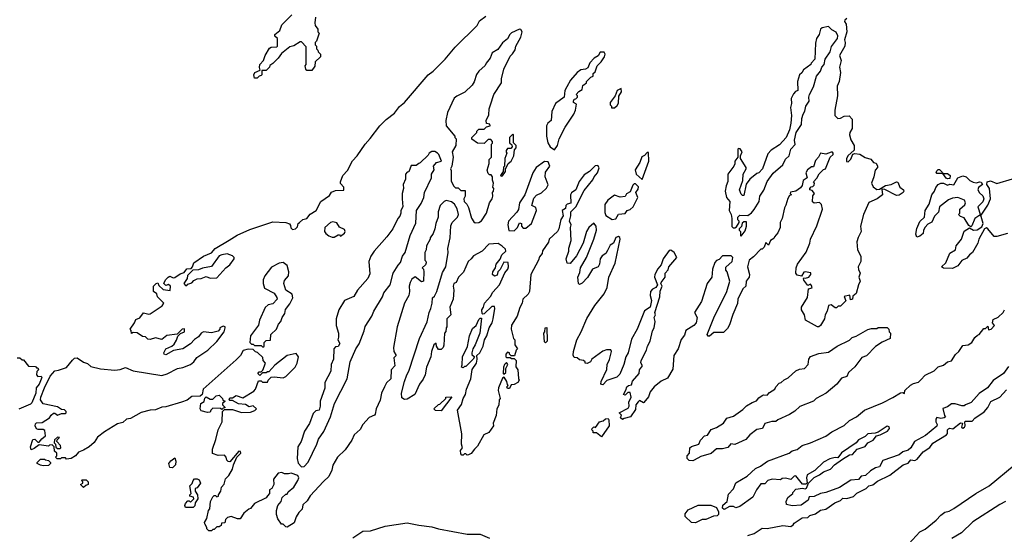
# Model space of a CAD drawing. Extents: x 2210602 to 2357277, y 510288 to 673808.
# Tile 129 of 256: x 2259015 to 2266562, y 589013 to 592959. Entities that reach past the tile are written whole.
import ezdxf

# ---------------------------------------------------------------- set-up
doc = ezdxf.new("R2010")
doc.units = 0

msp = doc.modelspace()

# ---------------------------------------------------------------- linework, layer by layer
at = {"layer": '0CON05XD'}
for points in [[(2260725, 590060), (2260809.5, 590110.5), (2260823.6, 590126.4), (2260845, 590190), (2260865, 590190), (2260875, 590180), (2260915, 590180), (2260920, 590195), (2260943, 590217), (2260965, 590220), (2261035, 590212.5), (2261055, 590222.5), (2261127.5, 590295), (2261142.5, 590325), (2261152.5, 590375), (2261135, 590400), (2261065, 590383.3), (2260970.7, 590309.3), (2260925, 590260), (2260915, 590260), (2260905, 590250), (2260875, 590250), (2260855, 590230), (2260840, 590245), (2260851.7, 590258.3), (2260865, 590260), (2260878.3, 590271.7), (2260900, 590325), (2260880, 590345), (2260878.3, 590368.3), (2260838.3, 590408.3), (2260823, 590413), (2260805, 590430), (2260765, 590432.5), (2260727, 590423), (2260706.7, 590385), (2260675, 590350), (2260422.5, 590125), (2260412.5, 590085), (2260398, 590072), (2260335, 590070), (2260297.7, 590042.3), (2260254.1, 590025.9), (2260135, 589991.2), (2260105, 589988.8), (2260055, 589966.7), (2260015, 589966), (2259946.7, 589946.7), (2259865, 589900), (2259834.1, 589895.9), (2259805, 589871.2), (2259765, 589860), (2259665, 589798.8), (2259612.3, 589757.7), (2259585, 589717.5), (2259547.5, 589685), (2259505, 589657.5), (2259465, 589642.5), (2259442.5, 589615), (2259410, 589595), (2259375, 589590), (2259365, 589600), (2259335, 589600), (2259327, 589593), (2259301.7, 589591.7), (2259290, 589605), (2259300, 589615), (2259300, 589635), (2259281.7, 589651.7), (2259280, 589685), (2259265, 589700), (2259243, 589697), (2259235, 589690), (2259165, 589700), (2259125, 589670), (2259101.7, 589661.7), (2259097.5, 589685), (2259115, 589740), (2259131.7, 589741.7), (2259155, 589720), (2259165, 589720), (2259183.6, 589746.4), (2259211.7, 589768.3), (2259208.3, 589808.3), (2259195, 589817.5), (2259157, 589817), (2259145, 589822.5), (2259133.3, 589845), (2259135, 589860), (2259145, 589867.5), (2259188.3, 589871.7), (2259243, 589907), (2259255, 589927.5), (2259275, 589942.5), (2259285, 589942.5), (2259305, 589927.5), (2259335, 589940), (2259365, 589940), (2259370, 589945), (2259370, 589955), (2259358.3, 589968.3), (2259335, 589970), (2259305, 589990), (2259193.9, 590013.9), (2259174.2, 590045), (2259176, 590065), (2259204.5, 590135.5), (2259247.5, 590225), (2259285, 590266.2), (2259312.5, 590272.5), (2259375, 590293.3), (2259420.5, 590349.5), (2259435, 590362.5), (2259455, 590366.7), (2259505, 590333.3), (2259535, 590322.5), (2259559.3, 590299.3), (2259635, 590280.8), (2259745, 590272), (2259785, 590276.7), (2259825, 590292.5), (2259885, 590267.5), (2260105, 590232), (2260145, 590244), (2260225.7, 590284.3), (2260265, 590292.5), (2260325, 590316.2), (2260348.8, 590335), (2260372.3, 590367.7), (2260457.5, 590425), (2260525, 590492.5), (2260582.5, 590565), (2260590, 590595), (2260590, 590605), (2260575, 590610), (2260550, 590595), (2260550, 590585), (2260535, 590570), (2260485, 590556.7), (2260424.2, 590565.8), (2260406.7, 590555), (2260385, 590526.2), (2260355, 590506.7), (2260325, 590473.8), (2260265, 590436.2), (2260195, 590423.3), (2260135, 590390), (2260123.3, 590395), (2260120, 590405), (2260133.9, 590436.1), (2260180, 590455), (2260199.3, 590470.7), (2260217.7, 590502.3), (2260227, 590533), (2260247.5, 590552.5), (2260277.5, 590565), (2260278.3, 590588.3), (2260260, 590585), (2260221.7, 590548.3), (2260143.6, 590536.4), (2260105, 590507.5), (2260055, 590520), (2260015, 590507.5), (2259998.3, 590508.3), (2259978.3, 590528.3), (2259955, 590530), (2259915, 590557.5), (2259885, 590560), (2259871.7, 590551.7), (2259870, 590575), (2259862.5, 590585), (2259896.1, 590633.9), (2259905, 590660), (2259935, 590672.5), (2259965, 590710), (2260005, 590701.2), (2260015.9, 590704.1), (2260107.5, 590765), (2260120, 590785), (2260070, 590835), (2260066.4, 590856.4), (2260040, 590875), (2260040, 590915), (2260060, 590935), (2260075, 590940), (2260081.7, 590921.7), (2260115, 590890), (2260168.3, 590881.7), (2260170, 590915), (2260155, 590927.5), (2260135, 590920), (2260120, 590935), (2260132.5, 590965), (2260152.5, 590985), (2260165, 590992.5), (2260190.7, 590980.7), (2260205, 590982.5), (2260245, 591010), (2260275, 591020), (2260295, 591047.5), (2260328.3, 591051.7), (2260340, 591065), (2260350, 591095), (2260425, 591146.7), (2260485, 591172.5), (2260512.5, 591205), (2260621.1, 591268.9), (2260682.8, 591307.2), (2260778.9, 591351.1), (2260955, 591408.6), (2261053.9, 591403.9), (2261083, 591393), (2261091.7, 591381.7), (2261093, 591363), (2261105, 591350), (2261130, 591355), (2261145, 591370), (2261150, 591395), (2261160, 591405), (2261183.9, 591426.1), (2261216.2, 591433.8), (2261241.2, 591468.8), (2261287.5, 591495), (2261323.3, 591565), (2261389.3, 591610.7), (2261405, 591637.5), (2261435, 591650), (2261498.3, 591651.7), (2261500, 591675), (2261473, 591703), (2261473.3, 591715), (2261492.5, 591765), (2261527.1, 591802.9), (2261565, 591876), (2261601.4, 591915), (2261661.9, 592005), (2261702.4, 592047.6), (2261775, 592144.4), (2261825, 592194.4), (2261888.7, 592241.3), (2261925, 592292.5), (2261965, 592323.1), (2262145.7, 592535), (2262185.3, 592564.7), (2262275.7, 592655), (2262352.5, 592747.5), (2262522, 592915), (2262540.3, 592949.7), (2262588.8, 592985)], [(2261283, 592977), (2261277.5, 592935), (2261280, 592915), (2261300, 592885), (2261300, 592865), (2261310, 592855), (2261290, 592795), (2261280, 592785), (2261280, 592765), (2261290, 592755), (2261290, 592735), (2261300, 592725), (2261301.7, 592711.7), (2261320, 592695), (2261320, 592675), (2261280, 592635), (2261277, 592603), (2261255, 592570), (2261215, 592570), (2261208.3, 592578.3), (2261202.5, 592605), (2261210, 592615), (2261211.7, 592751.7), (2261175, 592790), (2261165, 592790), (2261115, 592757.5), (2261085, 592750), (2261020.7, 592699.3), (2260996.4, 592663.6), (2260956.4, 592623.6), (2260931.7, 592608.3), (2260930, 592595), (2260905, 592570), (2260871.7, 592568.3), (2260870, 592535), (2260865, 592530), (2260850, 592525), (2260835, 592510), (2260815, 592510), (2260810, 592535), (2260817.5, 592555), (2260858.3, 592571.7), (2260853.3, 592593.3), (2260856.7, 592615), (2260882.5, 592645), (2260897.5, 592685), (2260930.7, 592739.3), (2260943, 592747), (2260985, 592750), (2260990, 592755), (2260990, 592815), (2260971.7, 592831.7), (2260970, 592845), (2261010, 592875), (2261025, 592920), (2261100, 592995)], [(2265355, 592967.5), (2265340, 592955), (2265337.5, 592945), (2265348.8, 592925), (2265354.4, 592865), (2265337.1, 592805), (2265341.9, 592785), (2265338.9, 592755), (2265299.4, 592685), (2265310, 592645), (2265299.2, 592595), (2265307.3, 592555), (2265295.7, 592485), (2265280.5, 592449.5), (2265282.9, 592375), (2265262.5, 592265), (2265263.8, 592225), (2265285, 592201.2), (2265305, 592204), (2265335, 592220), (2265371.7, 592221.7), (2265396.7, 592195), (2265395.8, 592125), (2265378, 592095), (2265374.2, 592075), (2265386.4, 592036.4), (2265410, 591995), (2265411.7, 591958.3), (2265362.5, 591915), (2265351.7, 591891.7), (2265351.7, 591871.7), (2265365, 591870), (2265385, 591890), (2265401.7, 591928.3), (2265415, 591932.5), (2265455, 591928.8), (2265495, 591901.2), (2265538.8, 591888.8), (2265560, 591865), (2265578.3, 591858.3), (2265590, 591835), (2265590, 591825), (2265572.5, 591805), (2265562.5, 591755), (2265543.8, 591706.2), (2265556.1, 591676.1), (2265585, 591657.5), (2265605, 591660), (2265652.3, 591687.7), (2265695, 591696.2), (2265735, 591716.7), (2265745, 591712.5), (2265760, 591675), (2265790, 591655), (2265792.5, 591645), (2265786.4, 591633.6), (2265755.9, 591614.1), (2265735, 591612), (2265645, 591657.5), (2265621.7, 591658.3), (2265627.5, 591615), (2265587.5, 591585), (2265524.1, 591555.9), (2265482.5, 591465), (2265460, 591375), (2265463.3, 591335), (2265440.5, 591289.5), (2265432.5, 591255), (2265436.7, 591195), (2265462.5, 591145), (2265462.5, 591105), (2265442.5, 591065), (2265443, 591043), (2265457.5, 591015), (2265447.5, 590985), (2265457.5, 590955), (2265443, 590927), (2265425, 590860), (2265401.7, 590838.3), (2265397.5, 590815), (2265381.7, 590811.7), (2265377, 590847), (2265335, 590837.5), (2265347, 590803), (2265307, 590763), (2265288.3, 590761.7), (2265275, 590750), (2265265, 590750), (2265235, 590773.3), (2265215, 590767.5), (2265203.3, 590725), (2265187.5, 590695), (2265183.3, 590665), (2265152.5, 590615), (2265140, 590605), (2265130, 590605), (2265037.5, 590655), (2265030, 590695), (2265006.7, 590735), (2265006.7, 590755), (2265052.3, 590827.7), (2265060, 590895), (2265088.3, 590901.7), (2265085, 590920), (2265075, 590930), (2265055, 590920), (2265025, 590962.5), (2265022.5, 590975), (2265025, 590980), (2265037.5, 590977.5), (2265062.5, 590985), (2265077.5, 591005), (2265078.3, 591018.3), (2265035, 591026.7), (2265025, 591022.5), (2265007, 590993), (2264975, 591001.2), (2264963.3, 591015), (2264966.7, 591055), (2264975.9, 591084.1), (2265043.6, 591176.4), (2265071.2, 591245), (2265076, 591275), (2265125, 591377.5), (2265168, 591505), (2265161.7, 591541.7), (2265145, 591557.5), (2265105, 591552.5), (2265091.7, 591561.7), (2265093, 591607), (2265107.5, 591625), (2265088.3, 591648.3), (2265070, 591655), (2265070, 591665), (2265081.7, 591678.3), (2265095, 591680), (2265105, 591690), (2265107.5, 591705), (2265100, 591715), (2265125, 591742.5), (2265142, 591778), (2265175, 591810), (2265190, 591815), (2265226.7, 591905), (2265250, 591925), (2265250, 591935), (2265245, 591942.5), (2265235, 591943.3), (2265195, 591928.8), (2265153.6, 591936.4), (2265137.5, 591905), (2265115, 591880), (2265098.3, 591831.7), (2265085, 591830), (2265053.6, 591806.4), (2265040, 591785), (2265050, 591745), (2265020, 591725), (2265011.7, 591688.3), (2264999.3, 591670.7), (2264965, 591643.3), (2264923, 591637), (2264920, 591625), (2264930, 591615), (2264915, 591610), (2264901.7, 591588.3), (2264887.5, 591537.5), (2264876.2, 591515), (2264860, 591435), (2264843.8, 591405), (2264842.5, 591365), (2264826.7, 591325), (2264800, 591295), (2264795, 591280), (2264770, 591265), (2264755, 591230), (2264735, 591250), (2264720, 591215), (2264705, 591200), (2264695, 591200), (2264639.5, 591140.5), (2264606.7, 591115), (2264593.8, 591065), (2264607.5, 591005), (2264606.7, 590985), (2264582.5, 590955), (2264580, 590915), (2264557.5, 590895), (2264520, 590815), (2264517, 590783), (2264480.5, 590699.5), (2264455, 590620), (2264439.3, 590590.7), (2264408.3, 590561.7), (2264335, 590560), (2264303, 590533), (2264293, 590533), (2264283.3, 590545), (2264336.1, 590673.9), (2264434.1, 590875.9), (2264458, 590955), (2264437.5, 591025), (2264428.3, 591038.3), (2264428.3, 591061.7), (2264476.1, 591103.9), (2264480, 591135), (2264467.5, 591147.5), (2264401.7, 591148.3), (2264375, 591120), (2264355, 591112.5), (2264341.7, 591098.3), (2264326.2, 591045), (2264320, 590985), (2264284.1, 590935.9), (2264241.7, 590798.3), (2264186.7, 590715), (2264206.4, 590676.4), (2264200, 590635), (2264182.5, 590615), (2264120, 590575), (2264111.2, 590538.8), (2264085, 590506.7), (2264060.8, 590435), (2264029.2, 590385), (2264021.2, 590278.8), (2263979.2, 590210.8), (2263931.7, 590188.3), (2263877.5, 590145), (2263846.2, 590105), (2263833.6, 590066.4), (2263800, 590025), (2263795, 590022.5), (2263765, 590040), (2263755, 590030), (2263737.5, 590005), (2263735, 589970), (2263697.5, 589915), (2263648.3, 589901.7), (2263635, 589892.5), (2263620, 589905), (2263627, 589927), (2263610, 589945), (2263679.3, 589980.7), (2263687.5, 589995), (2263683, 590027), (2263702.5, 590065), (2263695, 590100), (2263675, 590100), (2263655, 590080), (2263642.5, 590085), (2263661.7, 590118.3), (2263667.5, 590145), (2263680, 590155), (2263705, 590160), (2263711.7, 590188.3), (2263763, 590247)], [(2262505, 591400), (2262535, 591403.3), (2262555, 591417.5), (2262592.5, 591475), (2262616.7, 591555), (2262637.5, 591585), (2262642.5, 591605), (2262640, 591635), (2262647, 591643), (2262650, 591665), (2262642.5, 591675), (2262647.5, 591705), (2262638.3, 591728.3), (2262640, 591755), (2262628.3, 591768.3), (2262615, 591770), (2262605, 591780), (2262597.5, 591805), (2262612.5, 591855), (2262613, 591887), (2262630, 591905), (2262630, 592005), (2262638.3, 592011.7), (2262640, 592025), (2262625, 592040), (2262605, 592040), (2262575, 592010), (2262525, 592012.5), (2262481.7, 592041.7), (2262480, 592055), (2262520, 592095), (2262520, 592105), (2262535, 592120), (2262575, 592120), (2262591.7, 592138.3), (2262620, 592145), (2262618.3, 592158.3), (2262591.7, 592161.7), (2262590, 592185), (2262611.7, 592228.3), (2262612.5, 592275), (2262622.5, 592305), (2262650, 592385), (2262707.5, 592475), (2262706.7, 592505), (2262725, 592580), (2262775, 592680), (2262793, 592697), (2262811.7, 592728.3), (2262817.5, 592755), (2262856.7, 592825), (2262866.7, 592865), (2262855, 592882.5), (2262845, 592886.2), (2262785, 592858), (2262771.2, 592845), (2262755, 592812.5), (2262715, 592782.5), (2262679.5, 592730.5), (2262636.7, 592705), (2262620, 592665), (2262590, 592625), (2262583.6, 592606.4), (2262533.3, 592565), (2262515, 592537.5), (2262498.3, 592481.7), (2262483.9, 592456.1), (2262428, 592402), (2262366.4, 592373.6), (2262345, 592357.5), (2262295, 592247.5), (2262280, 592185), (2262282.5, 592145), (2262350, 592065), (2262350, 592055), (2262360, 592045), (2262357, 591993), (2262330, 591945), (2262337.5, 591905), (2262327.5, 591835), (2262317.5, 591815), (2262323, 591803), (2262323, 591723), (2262340, 591685), (2262355, 591670), (2262375, 591670), (2262395, 591650), (2262428.3, 591648.3), (2262430, 591605), (2262420, 591585), (2262422.5, 591565), (2262442.5, 591545), (2262455, 591520), (2262478.3, 591438.3), (2262495, 591410), (2262505, 591400)], [(2264495, 591362.5), (2264508.3, 591371.7), (2264530, 591405), (2264530, 591415), (2264520, 591425), (2264520, 591445), (2264535, 591460), (2264595, 591457.5), (2264625, 591478.8), (2264645, 591503.3), (2264683.8, 591565), (2264688.8, 591605), (2264717.9, 591652.1), (2264743, 591717), (2264788.8, 591781.2), (2264863, 591847), (2264885, 591888.8), (2264912, 591915), (2264926.7, 591965), (2264957.5, 592002.5), (2264953.3, 592035), (2264965.9, 592094.1), (2265006.7, 592155), (2265009.3, 592200.7), (2265018.8, 592235), (2265031.7, 592258.3), (2265040, 592295), (2265065.8, 592334.2), (2265063.3, 592365), (2265068.8, 592385), (2265100, 592445), (2265122.5, 592525), (2265153.3, 592565), (2265163.3, 592595), (2265180, 592615), (2265187.5, 592655), (2265227, 592713), (2265238, 592752), (2265283.3, 592815), (2265286.2, 592835), (2265273, 592863), (2265240.7, 592880.7), (2265215, 592907.5), (2265165, 592896.7), (2265152.5, 592885), (2265142.5, 592845), (2265122.5, 592815), (2265115, 592780), (2265110, 592655), (2265082.5, 592625), (2265080, 592615), (2265022.5, 592575), (2265009.3, 592550.7), (2264992.5, 592535), (2264977.5, 592485), (2264980, 592415), (2264961.7, 592408.3), (2264945, 592390), (2264927.5, 592355), (2264930, 592315), (2264922.5, 592285), (2264930, 592225), (2264926.7, 592165), (2264916.4, 592113.6), (2264890, 592055), (2264839.5, 592000.5), (2264775, 591957.5), (2264749.3, 591930.7), (2264707.5, 591815), (2264680, 591785), (2264665, 591780), (2264610, 591735), (2264583, 591697), (2264565, 591610), (2264555, 591610), (2264545, 591620), (2264532.5, 591655), (2264557.5, 591725), (2264560, 591775), (2264582.5, 591815), (2264582.5, 591825), (2264540, 591895), (2264540, 591915), (2264552.5, 591945), (2264538.3, 591968.3), (2264525, 591970), (2264520, 591965), (2264520, 591905), (2264497.5, 591875), (2264497, 591853), (2264487.5, 591835), (2264443.3, 591775), (2264443, 591717), (2264430, 591685), (2264423.3, 591645), (2264432.5, 591595), (2264457.5, 591565), (2264453.3, 591495), (2264467.5, 591465), (2264472.5, 591435), (2264473, 591373), (2264483, 591363), (2264495, 591362.5)], [(2263115, 591960), (2263137.5, 591995), (2263150, 592045), (2263196.7, 592135), (2263263.3, 592235), (2263275.9, 592264.1), (2263281.7, 592311.7), (2263260, 592325), (2263260, 592335), (2263265, 592350), (2263278.3, 592351.7), (2263290, 592365), (2263290, 592375), (2263280, 592385), (2263300.7, 592409.3), (2263326.7, 592423.3), (2263330, 592455), (2263360, 592475), (2263360, 592485), (2263391.7, 592518.3), (2263410, 592525), (2263410, 592545), (2263425, 592560), (2263440, 592605), (2263472.5, 592635), (2263497.5, 592675), (2263502.5, 592695), (2263495, 592710), (2263465, 592710), (2263448.3, 592681.7), (2263417.5, 592665), (2263385, 592627.5), (2263370, 592590), (2263351.7, 592578.3), (2263315, 592573.3), (2263288.8, 592555), (2263237.5, 592495), (2263207.5, 592445), (2263193.3, 592415), (2263187.5, 592365), (2263122.5, 592315), (2263093.3, 592255), (2263087.5, 592185), (2263062.5, 592165), (2263053.3, 592145), (2263053.3, 592065), (2263062.5, 592015), (2263080, 591985), (2263115, 591960)], [(2263551.7, 592281.7), (2263575, 592282.5), (2263595, 592300), (2263605, 592320), (2263608.3, 592371.7), (2263627.5, 592405), (2263625, 592430), (2263593.6, 592416.4), (2263580, 592375), (2263540, 592325), (2263540, 592305), (2263550, 592295), (2263551.7, 592281.7)], [(2262705, 591760), (2262715, 591762.5), (2262737.5, 591795), (2262738.3, 591811.7), (2262760, 591855), (2262782.5, 591875), (2262802.5, 591915), (2262808.3, 591961.7), (2262820, 591975), (2262820, 591995), (2262800, 592015), (2262800, 592075), (2262795, 592080), (2262770, 592055), (2262770, 592015), (2262788.3, 591998.3), (2262790, 591985), (2262778.3, 591971.7), (2262755, 591970), (2262743, 591957), (2262743, 591943), (2262750, 591935), (2262732.5, 591895), (2262730, 591835), (2262723, 591827), (2262720, 591795), (2262700, 591765), (2262705, 591760)], [(2261175, 589530), (2261195, 589532.5), (2261225, 589567.5), (2261293.3, 589705), (2261306.4, 589743.6), (2261345, 589802.5), (2261396.2, 589915), (2261428.8, 590015), (2261525.9, 590204.1), (2261549.2, 590335), (2261592, 590435), (2261615.8, 590474.2), (2261655.8, 590574.2), (2261662.7, 590607.3), (2261713.3, 590685), (2261730, 590725), (2261796.7, 590835), (2261806.7, 590865), (2261853.6, 590926.4), (2261876.7, 591015), (2261915, 591077.5), (2261933.6, 591096.4), (2261950, 591145), (2261968.8, 591175), (2262006.7, 591305), (2262051.7, 591398.3), (2262057.5, 591495), (2262091.7, 591548.3), (2262112.5, 591595), (2262117.5, 591635), (2262172.5, 591745), (2262172.5, 591775), (2262191.7, 591808.3), (2262187.5, 591835), (2262210, 591865), (2262247.5, 591875), (2262227.5, 591925), (2262216.4, 591936.4), (2262197, 591947), (2262175, 591947.5), (2262153.6, 591936.4), (2262145, 591920), (2262085, 591860), (2262073, 591857), (2262055, 591840), (2262015, 591840), (2261997, 591793), (2261985, 591790), (2261972.5, 591775), (2261972.5, 591735), (2261953.6, 591696.4), (2261957.5, 591665), (2261947.5, 591625), (2261946.7, 591585), (2261952.5, 591525), (2261937.5, 591495), (2261937.5, 591475), (2261928.3, 591451.7), (2261912.5, 591435), (2261873.8, 591355), (2261828.8, 591295), (2261731.2, 591185), (2261706.2, 591145), (2261692, 591105), (2261698.8, 591011.2), (2261684, 590975), (2261603.8, 590885), (2261575, 590836.7), (2261503.3, 590805), (2261460, 590735), (2261440, 590665), (2261440, 590615), (2261457.5, 590555), (2261457.5, 590525), (2261452.5, 590505), (2261467.5, 590475), (2261455, 590452.5), (2261435, 590450), (2261422.5, 590435), (2261420, 590355), (2261402.5, 590315), (2261400, 590265), (2261353.6, 590176.4), (2261353, 590133), (2261317.5, 590035), (2261317.5, 589995), (2261310, 589965), (2261285, 589960), (2261265, 589940), (2261237, 589863), (2261197.5, 589805), (2261172.5, 589725), (2261147.5, 589685), (2261142.5, 589595), (2261148.3, 589558.3), (2261175, 589530)], [(2263785, 591732.5), (2263836.2, 591875), (2263835, 591940), (2263825, 591940), (2263803, 591917), (2263783.6, 591906.4), (2263767.5, 591865), (2263733.6, 591806.4), (2263740, 591775), (2263785, 591732.5)], [(2263763, 590247), (2263766.4, 590273.6), (2263787.5, 590305), (2263777, 590327), (2263778.8, 590345), (2263820, 590425), (2263826, 590455), (2263846.2, 590495), (2263866.1, 590573.9), (2263878, 590595), (2263886.2, 590645), (2263878.8, 590675), (2263887.5, 590695), (2263882.5, 590715), (2263921.2, 590835), (2263923.6, 590876.4), (2263940, 590915), (2263930, 590935), (2263932.5, 590945), (2263962.5, 590985), (2263962.5, 591015), (2263985, 591040), (2263990, 591065), (2264052.5, 591135), (2264032.5, 591175), (2264005, 591192.5), (2263991.7, 591188.3), (2263946.7, 591125), (2263930.7, 591079.3), (2263905, 591047.5), (2263882.5, 591005), (2263880, 590985), (2263902.5, 590925), (2263890, 590905), (2263865, 590892.5), (2263850, 590875), (2263846.7, 590845), (2263857.5, 590805), (2263846.7, 590755), (2263803.9, 590726.1), (2263747.5, 590585), (2263705, 590510), (2263678.8, 590405), (2263660, 590375), (2263645.8, 590314.2), (2263615, 590240), (2263590.7, 590219.3), (2263515, 590192.5), (2263485, 590160), (2263470, 590165), (2263472.5, 590185), (2263514.1, 590275.9), (2263518.8, 590315), (2263535.8, 590354.2), (2263550, 590415), (2263545, 590427.5), (2263513.6, 590426.4), (2263485, 590416.7), (2263400, 590355), (2263390, 590335), (2263365, 590322.5), (2263350, 590325), (2263350, 590335), (2263337, 590347), (2263305, 590350), (2263286.7, 590366.7), (2263265, 590370), (2263257, 590387), (2263258.8, 590415), (2263284.2, 590505), (2263319.2, 590565), (2263362.5, 590667.5), (2263422.4, 590767.6), (2263495, 590856.7), (2263518, 590905), (2263530, 590985), (2263578.3, 591091.7), (2263617.5, 591275), (2263615, 591290), (2263605, 591297.5), (2263585, 591290), (2263567.5, 591245), (2263540, 591230), (2263520.7, 591189.3), (2263506.7, 591165), (2263480.7, 591149.3), (2263464.1, 591125.9), (2263460, 591085), (2263450, 591065), (2263404.1, 591045.9), (2263367.3, 590982.7), (2263325, 590937.5), (2263305, 590927.5), (2263297.5, 590935), (2263293.3, 590985), (2263309.3, 591020.7), (2263313.8, 591055), (2263360, 591135), (2263416.2, 591275), (2263436.1, 591343.9), (2263432.5, 591375), (2263415, 591397.5), (2263377.5, 591365), (2263360, 591335), (2263333.9, 591246.1), (2263282.3, 591147.7), (2263235, 591090), (2263211.7, 591091.7), (2263202.5, 591125), (2263223.3, 591185), (2263223.9, 591206.1), (2263241.2, 591265), (2263236.7, 591365), (2263242.5, 591385), (2263230, 591415), (2263240, 591455), (2263240, 591485), (2263277.5, 591525), (2263341.2, 591648.8), (2263408.3, 591731.7), (2263417.5, 591755), (2263442.5, 591785), (2263457, 591823), (2263445, 591840), (2263425, 591837.5), (2263382.5, 591795), (2263340.7, 591769.3), (2263303, 591717), (2263277.5, 591655), (2263245, 591630), (2263237.5, 591615), (2263238.3, 591551.7), (2263210, 591545), (2263200, 591535), (2263198.3, 591511.7), (2263173, 591497), (2263180, 591455), (2263163, 591427), (2263147.5, 591355), (2263136.4, 591333.6), (2263073.9, 591276.1), (2263067, 591253), (2263023, 591187), (2263020, 591165), (2262998.3, 591141.7), (2262992.5, 591115), (2262932.5, 591005), (2262922.5, 590875), (2262912.5, 590855), (2262872.5, 590815), (2262867.5, 590785), (2262848.3, 590751.7), (2262827.5, 590685), (2262783.6, 590616.4), (2262782.5, 590585), (2262800, 590515), (2262810, 590505), (2262810, 590465), (2262830, 590435), (2262820, 590425), (2262808.3, 590381.7), (2262781.7, 590381.7), (2262770, 590395), (2262770, 590405), (2262755, 590410), (2262740, 590395), (2262740, 590375), (2262745, 590370), (2262775, 590370), (2262785, 590360), (2262805, 590360), (2262820, 590345), (2262818.3, 590298.3), (2262833, 590273), (2262837, 590207), (2262842.5, 590195), (2262833, 590177), (2262805, 590162.5), (2262781.7, 590158.3), (2262768.3, 590131.7), (2262755, 590130), (2262750, 590145), (2262760, 590155), (2262753, 590163), (2262750, 590185), (2262728.3, 590218.3), (2262715, 590210), (2262683.6, 590136.4), (2262682.5, 590115), (2262697.5, 590055), (2262690, 590045), (2262687, 590003), (2262672.5, 589975), (2262667, 589923), (2262643.6, 589866.4), (2262647.5, 589845), (2262610, 589795), (2262572.5, 589775), (2262525, 589690), (2262500, 589665), (2262476.4, 589633.6), (2262455, 589622.5), (2262445, 589620), (2262435, 589630), (2262425, 589630), (2262415, 589620), (2262405, 589620), (2262395, 589630), (2262392.5, 589655), (2262410, 589675), (2262400, 589705), (2262403.6, 589783.6), (2262371.2, 589965), (2262400.7, 590009.3), (2262413.3, 590055), (2262432.5, 590085), (2262440, 590125), (2262473.3, 590205), (2262483, 590277), (2262516.7, 590325), (2262522.5, 590355), (2262520, 590385), (2262542.5, 590405), (2262566.7, 590455), (2262576.7, 590505), (2262596.2, 590535), (2262612.5, 590595), (2262635.9, 590634.1), (2262643.8, 590665), (2262657.5, 590745), (2262655, 590760), (2262635, 590760), (2262575, 590702.5), (2262565, 590700), (2262560, 590705), (2262557.5, 590735), (2262570, 590755), (2262577.5, 590785), (2262623, 590837), (2262640.7, 590869.3), (2262692.5, 590925), (2262733, 591017), (2262757.5, 591045), (2262762.5, 591065), (2262758.3, 591098.3), (2262725, 591100), (2262697, 591043), (2262680, 591025), (2262675, 591000), (2262655, 590992.5), (2262640, 591005), (2262642.5, 591025), (2262662.5, 591057.5), (2262667.5, 591085), (2262697, 591123), (2262710, 591155), (2262740, 591185), (2262738.3, 591198.3), (2262713, 591223), (2262681.7, 591241.7), (2262611.7, 591238.3), (2262560, 591185), (2262492, 591148), (2262475.9, 591124.1), (2262452.5, 591105), (2262416.1, 591023.9), (2262377.5, 590985), (2262360, 590945), (2262343, 590937), (2262337.5, 590915), (2262342.5, 590885), (2262337.5, 590815), (2262312.5, 590755), (2262320, 590695), (2262290, 590665), (2262290, 590605), (2262282.5, 590595), (2262281.7, 590568.3), (2262270, 590555), (2262267, 590463), (2262260, 590445), (2262245, 590430), (2262225, 590430), (2262210, 590455), (2262208.3, 590478.3), (2262190, 590465), (2262172.5, 590415), (2262167.5, 590375), (2262133.3, 590295), (2262123.3, 590236.7), (2262108.3, 590201.7), (2262080, 590165), (2262042.5, 590085), (2261985, 590050), (2261965, 590047.5), (2261945, 590060), (2261941.2, 590095), (2261963.8, 590185), (2261981.2, 590235), (2261998.8, 590265), (2262080, 590515), (2262137, 590643), (2262152.5, 590715), (2262167.5, 590745), (2262177.5, 590785), (2262180, 590825), (2262195, 590840), (2262212.5, 590875), (2262255, 591020), (2262280, 591065), (2262300, 591175), (2262296.7, 591205), (2262313.3, 591285), (2262320.7, 591379.3), (2262330, 591405), (2262370, 591445), (2262377.5, 591465), (2262368.3, 591508.3), (2262347.5, 591545), (2262325, 591562.5), (2262285, 591573.3), (2262267.5, 591565), (2262237.5, 591535), (2262223.3, 591485), (2262223.3, 591445), (2262203.3, 591395), (2262196.7, 591355), (2262185, 591320), (2262160, 591285), (2262160, 591275), (2262132.5, 591225), (2262130, 591195), (2262120, 591175), (2262120, 591115), (2262128.3, 591108.3), (2262130, 591095), (2262125, 591080), (2262100, 591055), (2262110, 591045), (2262112.5, 591025), (2262110, 590955), (2262095, 590950), (2262045, 590987.5), (2262020.7, 590969.3), (2262007.5, 590945), (2262000, 590915), (2262002.5, 590875), (2261996.4, 590843.6), (2261963.6, 590786.4), (2261907.5, 590605), (2261880, 590445), (2261883.6, 590413.6), (2261900, 590385), (2261883.3, 590365), (2261890, 590305), (2261862.5, 590275), (2261860, 590205), (2261826.7, 590175), (2261810, 590145), (2261788.8, 590095), (2261777.3, 590042.7), (2261746.7, 589975), (2261740, 589935), (2261733.6, 589926.4), (2261692.3, 589907.7), (2261643.9, 589856.1), (2261623.9, 589816.1), (2261578.8, 589775), (2261560, 589735), (2261509.1, 589660.9), (2261452, 589605), (2261415, 589542.5), (2261406.2, 589505), (2261384.1, 589455.9), (2261342.3, 589417.7), (2261242.3, 589307.7), (2261219.5, 589270.5), (2261185, 589240), (2261180, 589205), (2261155, 589180), (2261133.9, 589146.1), (2261118.3, 589101.7), (2261065, 589067.5), (2261055, 589070), (2261035, 589090), (2261021.7, 589091.7), (2260993, 589133), (2260982.5, 589165), (2260982.5, 589195), (2260992.5, 589235), (2261020, 589265), (2261027.5, 589295), (2261055, 589320), (2261065, 589320), (2261071.7, 589338.3), (2261116.1, 589373.9), (2261146.7, 589425), (2261153.3, 589445), (2261147.5, 589465), (2261095, 589482.5), (2261075, 589477.5), (2261045, 589477.5), (2261025, 589487.5), (2260995, 589482.5), (2260960, 589435), (2260962.5, 589395), (2260947.5, 589365), (2260930, 589355), (2260930, 589325), (2260915, 589307.5), (2260905, 589292.5), (2260815, 589250), (2260785, 589210), (2260770, 589205), (2260733.6, 589176.4), (2260705, 589132.5), (2260685, 589132.5), (2260635, 589150), (2260608.3, 589141.7), (2260593, 589127), (2260588.3, 589101.7), (2260561.7, 589098.3), (2260558.3, 589081.7), (2260545, 589070), (2260525, 589070), (2260505, 589050), (2260495, 589050), (2260485, 589040), (2260465, 589040), (2260450, 589055), (2260450, 589065), (2260433, 589093), (2260432.5, 589105), (2260450, 589135), (2260463, 589197), (2260471.7, 589208.3), (2260477.5, 589265), (2260495, 589300), (2260505, 589310), (2260515, 589310), (2260525, 589300), (2260540, 589305), (2260540, 589315), (2260557.5, 589345), (2260562.5, 589375), (2260581.7, 589398.3), (2260591.7, 589438.3), (2260617.5, 589465), (2260645, 589512.5), (2260653, 589547), (2260680, 589605), (2260710, 589635), (2260708.3, 589648.3), (2260695, 589650), (2260625, 589570), (2260611.7, 589571.7), (2260602.5, 589582.5), (2260597.5, 589605), (2260585, 589620), (2260535, 589617.5), (2260492.5, 589632.5), (2260493.6, 589666.4), (2260519.3, 589740.7), (2260536.2, 589815), (2260567.5, 589875), (2260570, 589955), (2260585, 589970), (2260645, 589970), (2260715, 589946.7), (2260785, 589950), (2260817, 589963), (2260830, 589975), (2260805, 589997.5), (2260775, 589990), (2260745, 590007.5), (2260693, 590013), (2260645, 590040), (2260625, 590040), (2260620, 590045), (2260625, 590060), (2260645, 590060), (2260675, 590077.5), (2260725, 590060)], [(2262805, 591340), (2262830, 591365), (2262845, 591400), (2262860, 591395), (2262860, 591375), (2262875, 591360), (2262895, 591360), (2262936.7, 591395), (2262976.7, 591495), (2262970, 591520), (2262940, 591535), (2262955, 591590), (2262975, 591612.5), (2263015, 591630), (2263053, 591667), (2263066.4, 591693.6), (2263042.5, 591755), (2263045, 591790), (2263077.5, 591835), (2263065, 591870), (2263038.3, 591871.7), (2262973.9, 591826.1), (2262947.5, 591785), (2262886.7, 591615), (2262846.4, 591553.6), (2262837, 591503), (2262826.4, 591483.6), (2262762.5, 591415), (2262757.5, 591385), (2262763, 591343), (2262805, 591340)], [(2266125, 591737.5), (2266115, 591742.5), (2266090, 591780), (2266045, 591780), (2266040, 591785), (2266045, 591800), (2266055, 591810), (2266065, 591810), (2266088.3, 591788.3), (2266090, 591780), (2266125, 591780), (2266147.5, 591765), (2266145, 591740), (2266125, 591737.5)], [(2266165, 591051.2), (2266095, 591052.5), (2266080, 591065), (2266112.5, 591095), (2266145, 591167.5), (2266187.5, 591195), (2266193.8, 591225), (2266232.5, 591275), (2266255, 591336.7), (2266295, 591362.5), (2266325, 591343.8), (2266353.6, 591346.4), (2266388.3, 591371.7), (2266398.8, 591395), (2266385, 591450), (2266375, 591460), (2266335.7, 591434.3), (2266313, 591377), (2266305, 591370), (2266290.7, 591380.7), (2266255, 591440), (2266225, 591450), (2266210, 591465), (2266220, 591475), (2266220, 591505), (2266259.5, 591540.5), (2266263.3, 591555), (2266256.1, 591576.1), (2266205, 591596.2), (2266165, 591591.2), (2266132.7, 591577.3), (2266066.2, 591523.8), (2266056.1, 591483.9), (2266026.4, 591453.6), (2266005, 591407.5), (2265975, 591390), (2265955, 591367.5), (2265942.5, 591345), (2265939.3, 591320.7), (2265915, 591300), (2265891.7, 591291.7), (2265883.8, 591315), (2265891.2, 591358.8), (2265915, 591412.5), (2265950, 591445), (2265956.2, 591495), (2265986.2, 591545), (2266006, 591615), (2266027.5, 591645), (2266037, 591673), (2266054, 591696), (2266073.9, 591706.1), (2266096.2, 591706.2), (2266125, 591690), (2266145, 591697.5), (2266175, 591693.3), (2266205, 591746.7), (2266245, 591762.5), (2266270, 591755), (2266297.5, 591725), (2266322.7, 591712.7), (2266345, 591708.8), (2266375, 591716.2), (2266385, 591713.3), (2266393.8, 591695), (2266365, 591673.3), (2266359.2, 591655), (2266370.5, 591630.5), (2266397.2, 591607.2), (2266404.2, 591585), (2266398, 591562), (2266360, 591525), (2266380, 591460), (2266385, 591460), (2266435, 591537.5), (2266456.9, 591585), (2266447.5, 591665), (2266428, 591695), (2266430, 591715), (2266455, 591722), (2266503.6, 591703.6), (2266625, 591737.5)], [(2263555, 591427.5), (2263585, 591432.5), (2263605, 591467.5), (2263655, 591472.5), (2263670, 591495), (2263695, 591503.3), (2263716, 591524), (2263753.3, 591595), (2263737.5, 591635), (2263755, 591660), (2263757.5, 591677.5), (2263735, 591700), (2263725, 591700), (2263715, 591690), (2263695, 591640), (2263667, 591623), (2263655, 591602.5), (2263617, 591597), (2263575, 591612.5), (2263522.5, 591575), (2263499.3, 591540.7), (2263500.5, 591480.5), (2263507.7, 591457.7), (2263555, 591427.5)], [(2261410.7, 591290.7), (2261425, 591292.5), (2261455, 591310), (2261465, 591310), (2261475, 591300), (2261505, 591322.5), (2261510, 591335), (2261505, 591350), (2261467, 591367), (2261445, 591402.5), (2261415, 591410), (2261396.4, 591403.6), (2261353.6, 591366.4), (2261352.5, 591335), (2261360.7, 591320.7), (2261385, 591302.5), (2261410.7, 591290.7)], [(2264545, 591300), (2264575, 591340), (2264586.7, 591375), (2264585, 591410), (2264565, 591410), (2264551.7, 591398.3), (2264547, 591373), (2264530, 591355), (2264530, 591345), (2264540, 591335), (2264540, 591305), (2264545, 591300)], [(2266585, 591320), (2266505, 591296.7), (2266485, 591296.7), (2266436.4, 591356.4), (2266425, 591362.5), (2266410, 591355), (2266366.2, 591275), (2266360, 591245), (2266318.8, 591175), (2266295, 591156.7), (2266275, 591130), (2266235, 591112.5), (2266205, 591072.5), (2266165, 591051.2)], [(2260295, 590920), (2260305, 590930), (2260335, 590940), (2260350.7, 590959.3), (2260375, 590972.5), (2260406.4, 590973.6), (2260445, 590990), (2260475, 590977.5), (2260525, 590980), (2260594.3, 591055.7), (2260625, 591080), (2260660, 591125), (2260660, 591135), (2260647, 591147), (2260605, 591162.5), (2260563.6, 591156.4), (2260545, 591147.5), (2260485, 591067.5), (2260415, 591053.3), (2260385, 591040), (2260341.7, 591038.3), (2260301.7, 590998.3), (2260297.5, 590975), (2260272.5, 590935), (2260285, 590920), (2260295, 590920)], [(2260885, 590450), (2260890, 590455), (2260890, 590485), (2260905, 590500), (2260938.3, 590501.7), (2260940, 590545), (2260982.5, 590585), (2260997.5, 590625), (2261017.5, 590645), (2261027.5, 590675), (2261047.5, 590705), (2261053, 590737), (2261085, 590780), (2261107.5, 590825), (2261102.5, 590855), (2261056, 590886), (2261040, 590935), (2261045, 590960), (2261076.2, 590995), (2261078.8, 591025), (2261066.2, 591075), (2261035, 591096), (2261005, 591091.2), (2260945, 591061.2), (2260894.3, 590995.7), (2260881.2, 590965), (2260880, 590935), (2260891.2, 590901.2), (2260965, 590862.5), (2260985, 590830), (2260987.5, 590815), (2260955, 590780), (2260918.3, 590771.7), (2260897, 590753), (2260854.2, 590655.8), (2260845, 590617.5), (2260783.3, 590535), (2260780, 590485), (2260791.7, 590471.7), (2260805, 590470), (2260815, 590460), (2260865, 590460), (2260875, 590450), (2260885, 590450)], [(2265321.2, 589588.8), (2265375, 589622.5), (2265397.5, 589625), (2265435, 589666.7), (2265495, 589687.5), (2265515, 589713.3), (2265557.5, 589735), (2265581.7, 589768.3), (2265610, 589775), (2265667.5, 589805), (2265682.5, 589825), (2265678.3, 589838.3), (2265665, 589842.5), (2265595, 589797.5), (2265571.7, 589788.3), (2265515, 589782.5), (2265496.1, 589763.9), (2265445, 589736.7), (2265426.1, 589713.9), (2265315, 589636.7), (2265285, 589600), (2265265, 589602.5), (2265225, 589591.2), (2265175, 589566.7), (2265108.3, 589501.7), (2265051.7, 589468.3), (2265046.2, 589445), (2265051.7, 589408.3), (2265041.7, 589398.3), (2265015, 589397.5), (2264965, 589462.5), (2264950.7, 589459.3), (2264925, 589432.5), (2264885, 589442.5), (2264858.3, 589441.7), (2264845, 589430), (2264783.6, 589436.4), (2264750, 589425), (2264725, 589400), (2264695, 589400), (2264662.5, 589355), (2264635, 589297.5), (2264535, 589227.5), (2264505, 589217.5), (2264485, 589227.5), (2264455, 589227.5), (2264415, 589202.5), (2264403, 589213), (2264404, 589236), (2264437.5, 589265), (2264448.3, 589321.7), (2264487, 589363), (2264505, 589407.5), (2264590.7, 589459.3), (2264655, 589518.8), (2264694.1, 589535.9), (2264747.5, 589575), (2264912.5, 589635), (2264936.4, 589653.6), (2264975, 589663.8), (2265012.5, 589695), (2265075.8, 589714.2), (2265195, 589766), (2265240.3, 589799.7), (2265333.2, 589846.8), (2265374.6, 589885.4), (2265428.8, 589915), (2265490, 589965), (2265627.7, 590022.3), (2265708.3, 590061.7), (2265765, 590097.5), (2265785, 590100), (2265797, 590093), (2265800, 590115), (2265843.6, 590156.4), (2265865, 590168.8), (2265905, 590178.8), (2265921.2, 590198.8), (2265955, 590233.8), (2266023.6, 590266.4), (2266053.9, 590296.1), (2266095, 590308.8), (2266125, 590336.2), (2266155.8, 590344.2), (2266187, 590393), (2266212.5, 590415), (2266245, 590460), (2266285, 590466.7), (2266312.5, 590485), (2266337, 590523), (2266355, 590540), (2266370, 590545), (2266405, 590590), (2266418.3, 590591.7), (2266435, 590610), (2266441.7, 590581.7), (2266460, 590585), (2266486.7, 590615), (2266470, 590635), (2266475, 590660), (2266515, 590677.5), (2266552.5, 590715), (2266562.5, 590735)], [(2262415, 590290), (2262400, 590295), (2262407.5, 590312.5), (2262410, 590375), (2262447, 590453), (2262462.5, 590535), (2262485, 590590), (2262512.5, 590615), (2262535, 590660), (2262545, 590670), (2262555, 590670), (2262542.5, 590555), (2262506.7, 590465), (2262487.5, 590435), (2262480, 590405), (2262481.7, 590391.7), (2262500, 590375), (2262490, 590355), (2262435, 590300), (2262425, 590300), (2262415, 590290)], [(2263045, 590480), (2263038.3, 590488.3), (2263033.3, 590555), (2263040, 590565), (2263042.5, 590595), (2263055, 590600), (2263056.7, 590495), (2263045, 590480)], [(2264175, 589577.5), (2264145, 589580), (2264130, 589595), (2264130, 589615), (2264150, 589635), (2264152.5, 589675), (2264165, 589687.5), (2264220, 589705), (2264232.5, 589735), (2264265, 589767.5), (2264286.4, 589773.6), (2264315, 589817.5), (2264356.7, 589833.3), (2264410, 589865), (2264435, 589902.5), (2264485, 589920), (2264558.8, 589971.2), (2264585, 589997.5), (2264630, 590025), (2264663.6, 590036.4), (2264680.7, 590059.3), (2264705, 590077.5), (2264715, 590082.5), (2264745, 590080), (2264760.7, 590099.3), (2264802.5, 590125), (2264810, 590145), (2264835, 590172.5), (2264852.5, 590177.5), (2264875, 590197.5), (2264905, 590212.5), (2264963.9, 590266.1), (2264990.7, 590279.3), (2265030, 590285), (2265057.5, 590315), (2265062.5, 590355), (2265075, 590377.5), (2265140.7, 590399.3), (2265215, 590410), (2265280, 590455), (2265375, 590502.5), (2265395, 590522.5), (2265427, 590533), (2265515, 590582.5), (2265545, 590590), (2265585, 590590), (2265595, 590600), (2265665, 590600), (2265677, 590587), (2265680, 590565), (2265690, 590555), (2265686.4, 590513.6), (2265625, 590487.5), (2265575, 590452.5), (2265505, 590382.5), (2265470.7, 590369.3), (2265415, 590297.5), (2265367.5, 590255), (2265355, 590222.5), (2265315, 590210), (2265277.5, 590165), (2265197.5, 590095), (2265120, 590055), (2265100, 590035), (2264995, 589992.5), (2264955, 589957.5), (2264915, 589932.5), (2264825, 589890), (2264811.7, 589878.3), (2264780.7, 589879.3), (2264726.4, 589863.6), (2264707.5, 589825), (2264663.9, 589816.1), (2264612.5, 589775), (2264580.7, 589739.3), (2264495, 589702.5), (2264465, 589707.5), (2264441.7, 589678.3), (2264401.7, 589668.3), (2264355, 589667.5), (2264315, 589632.5), (2264235, 589610), (2264185, 589582.5), (2264175, 589577.5)], [(2258995, 590367.5), (2259017, 590367), (2259035, 590350), (2259045, 590350), (2259083, 590303), (2259135, 590300), (2259145, 590290), (2259155, 590290), (2259160, 590275), (2259147.5, 590262.5), (2259143.3, 590235), (2259155, 590223.3), (2259180, 590225), (2259185.8, 590215), (2259164, 590165), (2259140, 590135), (2259138.6, 590095), (2259108.9, 590021.1), (2259098.5, 590011.5), (2259007.2, 589972.8)], [(2262725, 590240), (2262740, 590255), (2262740, 590285), (2262757.5, 590315), (2262745, 590330), (2262730, 590315), (2262722.5, 590295), (2262720, 590245), (2262725, 590240)], [(2266595, 590300), (2266555, 590246.7), (2266475, 590192.5), (2266433.9, 590136.1), (2266368.3, 590091.7), (2266307.3, 590022.7), (2266263.8, 590006.2), (2266255, 589997.5), (2266235, 589997.5), (2266185, 590013.3), (2266157, 590013), (2266125, 589990), (2266091.7, 589978.3), (2266103, 589923), (2266110, 589915), (2266100, 589905), (2266075, 589900), (2266045, 589910), (2266037.5, 589895), (2266037.5, 589875), (2266047.5, 589855), (2266045, 589842.5), (2265958.3, 589771.7), (2265874.1, 589725.9), (2265845, 589677.5), (2265825, 589657.5), (2265785, 589646.7), (2265755, 589623.3), (2265631.7, 589578.3), (2265605, 589530), (2265575, 589522.5), (2265535, 589500), (2265497, 589463), (2265465, 589460), (2265445, 589432.5), (2265385, 589428.8), (2265298.1, 589371.9), (2265195, 589334), (2265152.7, 589327.3), (2265105, 589303.3), (2265065, 589300), (2265057.5, 589275), (2265005, 589236.2), (2264935, 589232.5), (2264891.7, 589241.7), (2264890, 589265), (2264903.6, 589296.4), (2264940, 589325), (2264940, 589335), (2264965, 589360), (2265015, 589367.5), (2265035, 589362.5), (2265045, 589367.5), (2265060, 589405), (2265105, 589450), (2265145, 589470), (2265175, 589493.3), (2265228.3, 589511.7), (2265260, 589545), (2265321.2, 589588.8)], [(2260455, 589947.5), (2260405, 589960), (2260397.5, 589975), (2260403.9, 590016.1), (2260428.3, 590031.7), (2260433, 590057), (2260443, 590067), (2260475, 590050), (2260495, 590050), (2260520, 590075), (2260545, 590080), (2260570, 590055), (2260571.7, 590041.7), (2260590, 590035), (2260570, 590015), (2260570, 590005), (2260588.3, 589988.3), (2260588.3, 589981.7), (2260575, 589980), (2260565, 589970), (2260555, 589977.5), (2260495, 589980), (2260480, 589965), (2260475, 589950), (2260455, 589947.5)], [(2264595, 589004.2), (2264645, 589020), (2264705, 589060), (2264745, 589056.7), (2264865, 589081.2), (2264925, 589073.3), (2264942.5, 589085), (2264950.7, 589099.3), (2265011.7, 589138.3), (2265055, 589142.5), (2265071.7, 589158.3), (2265115, 589171.2), (2265152.3, 589197.7), (2265193.6, 589206.4), (2265262.5, 589255), (2265305, 589272.5), (2265325, 589290), (2265355, 589287.5), (2265405, 589302.5), (2265431.7, 589328.3), (2265502.5, 589365), (2265523.9, 589386.1), (2265555, 589393.3), (2265589.3, 589420.7), (2265685, 589466.7), (2265787.5, 589545), (2265825, 589557.5), (2265845, 589583.3), (2265875, 589580), (2265895, 589590), (2265940, 589645), (2265991.7, 589678.3), (2266015, 589712.5), (2266117.5, 589775), (2266126.7, 589785), (2266127.5, 589815), (2266135, 589822.5), (2266145, 589827.5), (2266167, 589823), (2266225, 589867.5), (2266240, 589865), (2266232.5, 589835), (2266245, 589827.5), (2266257.5, 589835), (2266262.5, 589845), (2266260, 589875), (2266265, 589880), (2266315, 589880), (2266335.9, 589904.1), (2266407.6, 589952.4), (2266435, 589986.7), (2266458.6, 590031.4), (2266526.7, 590065), (2266579.4, 590120.6)], [(2262245, 589960), (2262202.5, 589962.5), (2262190, 589975), (2262225, 590007.5), (2262235, 590010), (2262280, 590055), (2262280, 590065), (2262328.3, 590068.3), (2262245, 589960)], [(2263475, 589760), (2263435, 589790), (2263411.7, 589791.7), (2263410, 589805), (2263400, 589815), (2263402.5, 589825), (2263415, 589837.5), (2263428.3, 589831.7), (2263460, 589875), (2263487, 589883), (2263505, 589897.5), (2263525, 589900), (2263531.7, 589891.7), (2263532.5, 589845), (2263475, 589760)], [(2259325, 589670), (2259330, 589675), (2259327.5, 589695), (2259300, 589725), (2259301.7, 589738.3), (2259320, 589755), (2259305, 589757.5), (2259283, 589737), (2259280, 589715), (2259290, 589705), (2259291.7, 589681.7), (2259305, 589670), (2259325, 589670)], [(2259195, 589537.5), (2259173.6, 589543.6), (2259150, 589555), (2259150, 589565), (2259175, 589590), (2259205, 589590), (2259213, 589583), (2259235, 589580), (2259250, 589565), (2259250, 589555), (2259235, 589540), (2259195, 589537.5)], [(2260185, 589522), (2260166.4, 589526.4), (2260158.8, 589555), (2260172.3, 589577.7), (2260205, 589600), (2260212.5, 589575), (2260208.8, 589545), (2260185, 589522)], [(2265829, 588941), (2265915, 589032.9), (2265955, 589053.3), (2266039.5, 589120.5), (2266075, 589161.2), (2266105, 589182.3), (2266138.3, 589191.7), (2266175, 589211.6), (2266344.5, 589325.5), (2266445.9, 589384.1), (2266637.7, 589542.3)], [(2259505, 589372.5), (2259480, 589395), (2259500, 589405), (2259500, 589415), (2259490, 589425), (2259495, 589430), (2259525, 589430), (2259540, 589415), (2259540, 589395), (2259521.7, 589388.3), (2259505, 589372.5)], [(2260345, 589220), (2260285, 589220), (2260280, 589235), (2260285, 589250), (2260305, 589270), (2260315, 589270), (2260325, 589260), (2260350, 589285), (2260348.3, 589298.3), (2260320, 589305), (2260320, 589315), (2260330, 589325), (2260320, 589385), (2260337, 589403), (2260343.9, 589426.1), (2260355, 589437.5), (2260375, 589437.5), (2260390, 589430), (2260400, 589405), (2260375, 589370), (2260360, 589365), (2260360, 589345), (2260377, 589317), (2260380, 589285), (2260360, 589255), (2260358.3, 589231.7), (2260345, 589220)], [(2266570.8, 589265), (2266527.4, 589242.6), (2266321.4, 589108.6), (2266234.6, 589025), (2266159.3, 588980.7)], [(2264195, 589102.5), (2264165, 589103.3), (2264115, 589150), (2264115, 589170), (2264139.3, 589200.7), (2264215, 589236.7), (2264313, 589237), (2264355, 589220), (2264370, 589185), (2264370, 589165), (2264360, 589155), (2264332.5, 589152.5), (2264275, 589126.7), (2264245, 589126.7), (2264195, 589102.5)], [(2261569.2, 588985), (2261645, 589038.1), (2261705, 589039.1), (2261815, 589074.6), (2261985, 589100.9), (2262075, 589084.6), (2262175, 589070.5), (2262224.7, 589054.7), (2262445, 589015.5), (2262543.2, 589013.2), (2262615, 588983.3)]]:
    msp.add_lwpolyline(points, dxfattribs=at)

doc.saveas('drawing.dxf')
